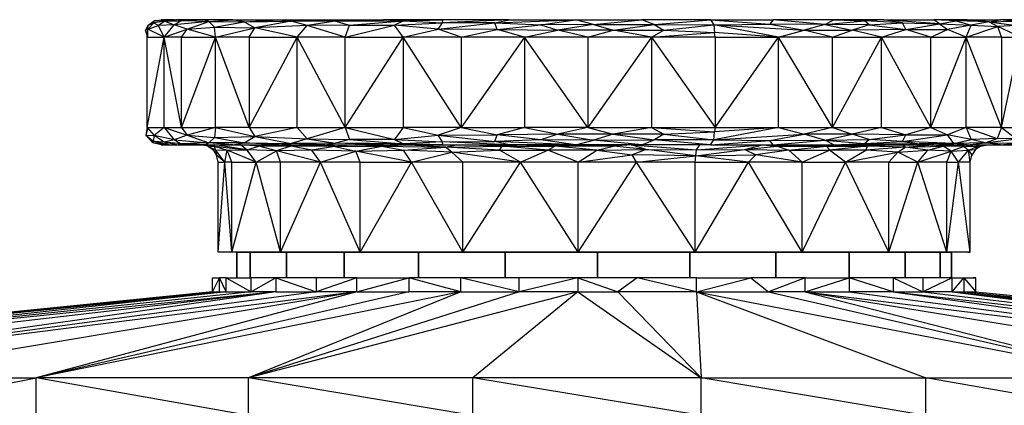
# Model space of a CAD drawing. Extents: x -805 to 3526, y -961 to 1039.
# Tile 13 of 256: x -784.072 to -783.789, y 35.58 to 35.691. Entities that reach past the tile are written whole.
import ezdxf

# ---------------------------------------------------------------- set-up
doc = ezdxf.new("R2010")
doc.units = 0
doc.layers.get('0').update_dxf_attribs({"color": 251})
doc.layers.add('Schnit 1 N', color=251, linetype='Continuous')

# ---------------------------------------------------------------- blocks, each defined once
blk = doc.blocks.new('Schnitt 1 N')
at = {"layer": 'Schnit 1 N'}
for p, q in [((-41440.35, -896.92), (-41444.68, -897.83)), ((-41444.57, -897.29), (-41442.57, -896.92)), ((-41440.35, -896.92), (-41444.57, -897.29)), ((-41440.35, -896.92), (-41442.57, -896.92)), ((-41438.69, -896.92), (-41442.57, -896.92)), ((-41442.57, -896.92), (-41438.12, -896.92)), ((-41441.45, -897.34), (-41440.35, -896.92)), ((-41441.45, -897.34), (-41438.12, -896.92)), ((-41440.35, -896.92), (-41438.12, -896.92)), ((-41440.35, -896.92), (-41438.12, -896.92)), ((-41439.51, -897.09), (-41438.69, -896.92)), ((-41430, -896.92), (-41438.12, -896.92)), ((-41436.76, -897.21), (-41438.12, -896.92)), ((-41430, -896.92), (-41436.76, -897.21)), ((-41421.88, -896.92), (-41430, -896.92)), ((-41428.79, -897.45), (-41430, -896.92)), ((-41428.79, -897.45), (-41421.88, -896.92)), ((-41421.88, -896.92), (-41408.66, -896.92)), ((-41418.62, -897.53), (-41421.88, -896.92)), ((-41418.62, -897.53), (-41408.66, -896.92)), ((-41408.66, -896.92), (-41395.43, -896.92)), ((-41408.66, -896.92), (-41405.09, -897.34)), ((-41395.43, -896.92), (-41405.09, -897.34)), ((-41395.43, -896.92), (-41378.41, -896.92)), ((-41392.26, -897.38), (-41395.43, -896.92)), ((-41392.26, -897.38), (-41378.41, -896.92)), ((-41361.38, -896.92), (-41378.41, -896.92)), ((-41372.64, -897.24), (-41378.41, -896.92)), ((-41372.64, -897.24), (-41361.38, -896.92)), ((-41342.22, -896.92), (-41361.45, -897.79)), ((-41361.45, -897.79), (-41361.38, -896.92)), ((-41342.22, -896.92), (-41361.38, -896.92)), ((-41346.31, -897.87), (-41342.22, -896.92)), ((-41346.31, -897.87), (-41323.05, -896.92)), ((-41342.22, -896.92), (-41323.05, -896.92)), ((-41333.11, -898.37), (-41323.05, -896.92)), ((-41323.05, -896.92), (-41303.99, -896.92)), ((-41317.92, -898.3), (-41323.05, -896.92)), ((-41317.92, -898.3), (-41303.99, -896.92)), ((-41284.2, -896.92), (-41303.99, -896.92)), ((-41300.4, -898.33), (-41303.99, -896.92)), ((-41300.4, -898.33), (-41284.2, -896.92)), ((-41284.2, -896.92), (-41266.08, -896.92)), ((-41284.2, -896.92), (-41283.25, -898.38)), ((-41284.2, -896.92), (-41267.02, -898.2)), ((-41266.08, -896.92), (-41267.02, -898.2)), ((-41248.62, -896.92), (-41266.08, -896.92)), ((-41251.18, -898.3), (-41266.08, -896.92)), ((-41251.18, -898.3), (-41248.62, -896.92)), ((-41234.22, -896.92), (-41248.62, -896.92)), ((-41248.62, -896.92), (-41239.73, -897.27)), ((-41234.22, -896.92), (-41239.73, -897.27)), ((-41234.22, -896.92), (-41219.81, -896.92)), ((-41228.81, -897.87), (-41234.22, -896.92)), ((-41218.18, -898.09), (-41234.22, -896.92)), ((-41210.19, -896.92), (-41219.81, -896.92)), ((-41218.18, -898.09), (-41219.81, -896.92)), ((-41213.34, -897.3), (-41219.81, -896.92)), ((-41213.34, -897.3), (-41210.19, -896.92)), ((-41210.19, -896.92), (-41200.58, -896.92)), ((-41203.85, -897.51), (-41210.19, -896.92)), ((-41203.85, -897.51), (-41200.58, -896.92)), ((-41196.69, -896.92), (-41200.58, -896.92)), ((-41196.96, -897.31), (-41200.58, -896.92)), ((-41446.33, -898.51), (-41447.11, -899.95)), ((-41447.11, -899.95), (-41446.37, -899.23)), ((-41446.4, -899.63), (-41447.11, -899.95)), ((-41446.62, -901.92), (-41446.4, -899.63)), ((-41446.4, -899.63), (-41444.68, -897.83)), ((-41446.4, -899.63), (-41446.33, -898.51)), ((-41446.4, -899.63), (-41443.31, -898.63)), ((-41446.35, -901.92), (-41446.4, -899.63)), ((-41441.66, -901.92), (-41446.4, -899.63)), ((-41446.33, -898.51), (-41444.57, -897.29)), ((-41446.33, -898.51), (-41444.68, -897.83)), ((-41444.57, -897.29), (-41445.23, -898.05)), ((-41444.68, -897.83), (-41444.57, -897.29)), ((-41441.45, -897.34), (-41444.68, -897.83)), ((-41444.68, -897.83), (-41443.31, -898.63)), ((-41441.45, -897.34), (-41443.31, -898.63)), ((-41438.77, -898.39), (-41443.31, -898.63)), ((-41441.66, -901.92), (-41443.31, -898.63)), ((-41441.66, -901.92), (-41438.77, -898.39)), ((-41441.66, -901.92), (-41435.05, -899.69)), ((-41441.45, -897.34), (-41436.76, -897.21)), ((-41441.45, -897.34), (-41438.77, -898.39)), ((-41436.76, -897.21), (-41438.77, -898.39)), ((-41428.79, -897.45), (-41438.77, -898.39)), ((-41435.05, -899.69), (-41438.77, -898.39)), ((-41428.79, -897.45), (-41436.76, -897.21)), ((-41436.71, -901.92), (-41435.05, -899.69)), ((-41435.05, -899.69), (-41428.79, -897.45)), ((-41435.05, -899.69), (-41427.13, -899.05)), ((-41426.93, -901.92), (-41435.05, -899.69)), ((-41427.13, -899.05), (-41428.79, -897.45)), ((-41428.79, -897.45), (-41418.62, -897.53)), ((-41427.13, -899.05), (-41418.62, -897.53)), ((-41426.93, -901.92), (-41427.13, -899.05)), ((-41427.13, -899.05), (-41415.53, -899.27)), ((-41426.93, -901.92), (-41415.53, -899.27)), ((-41418.62, -897.53), (-41405.09, -897.34)), ((-41418.62, -897.53), (-41415.53, -899.27)), ((-41417.15, -901.92), (-41415.53, -899.27)), ((-41405.09, -897.34), (-41415.53, -899.27)), ((-41400.43, -898.6), (-41415.53, -899.27)), ((-41403.34, -901.92), (-41415.53, -899.27)), ((-41392.26, -897.38), (-41405.09, -897.34)), ((-41400.43, -898.6), (-41405.09, -897.34)), ((-41403.34, -901.92), (-41400.43, -898.6)), ((-41392.26, -897.38), (-41400.43, -898.6)), ((-41388.27, -898.46), (-41400.43, -898.6)), ((-41389.54, -901.92), (-41400.43, -898.6)), ((-41392.26, -897.38), (-41372.64, -897.24)), ((-41392.26, -897.38), (-41388.27, -898.46)), ((-41389.54, -901.92), (-41388.27, -898.46)), ((-41389.54, -901.92), (-41375.25, -898.48)), ((-41388.27, -898.46), (-41372.64, -897.24)), ((-41388.27, -898.46), (-41375.25, -898.48)), ((-41372.64, -897.24), (-41375.25, -898.48)), ((-41375.25, -898.48), (-41361.45, -897.79)), ((-41372.82, -901.92), (-41375.25, -898.48)), ((-41362.64, -899.69), (-41375.25, -898.48)), ((-41372.82, -901.92), (-41362.64, -899.69)), ((-41372.64, -897.24), (-41361.45, -897.79)), ((-41362.64, -899.69), (-41361.45, -897.79)), ((-41362.64, -899.69), (-41346.31, -897.87)), ((-41356.1, -901.92), (-41362.64, -899.69)), ((-41345.64, -899.79), (-41362.64, -899.69)), ((-41346.31, -897.87), (-41361.45, -897.79)), ((-41356.1, -901.92), (-41345.64, -899.79)), ((-41345.64, -899.79), (-41346.31, -897.87)), ((-41346.31, -897.87), (-41333.11, -898.37)), ((-41345.64, -899.79), (-41333.11, -898.37)), ((-41337.83, -901.92), (-41345.64, -899.79)), ((-41345.64, -899.79), (-41328.2, -899.97)), ((-41317.92, -898.3), (-41333.11, -898.37)), ((-41333.11, -898.37), (-41328.2, -899.97)), ((-41317.92, -898.3), (-41328.2, -899.97)), ((-41317.92, -898.3), (-41312.27, -899.94)), ((-41317.92, -898.3), (-41300.4, -898.33)), ((-41312.27, -899.94), (-41300.4, -898.33)), ((-41300.4, -898.33), (-41297.66, -899.95)), ((-41300.4, -898.33), (-41283.25, -898.38)), ((-41297.66, -899.95), (-41283.25, -898.38)), ((-41283.25, -898.38), (-41267.02, -898.2)), ((-41264.61, -901.92), (-41283.25, -898.38)), ((-41283.25, -898.38), (-41283, -900.66)), ((-41283.25, -898.38), (-41257.19, -899.94)), ((-41251.18, -898.3), (-41267.02, -898.2)), ((-41267.02, -898.2), (-41257.19, -899.94)), ((-41251.18, -898.3), (-41257.19, -899.94)), ((-41251.18, -898.3), (-41239.73, -897.27)), ((-41238.42, -898.44), (-41251.18, -898.3)), ((-41251.18, -898.3), (-41243.34, -899.97)), ((-41238.42, -898.44), (-41243.34, -899.97)), ((-41227.86, -899.8), (-41243.34, -899.97)), ((-41238.42, -898.44), (-41239.73, -897.27)), ((-41228.81, -897.87), (-41239.73, -897.27)), ((-41238.42, -898.44), (-41228.81, -897.87)), ((-41238.42, -898.44), (-41227.86, -899.8)), ((-41234.83, -901.92), (-41227.86, -899.8)), ((-41227.86, -899.8), (-41228.81, -897.87)), ((-41228.81, -897.87), (-41218.18, -898.09)), ((-41227.86, -899.8), (-41218.18, -898.09)), ((-41227.86, -899.8), (-41215.87, -899.79)), ((-41220.67, -901.92), (-41227.86, -899.8)), ((-41220.67, -901.92), (-41215.87, -899.79)), ((-41218.18, -898.09), (-41213.34, -897.3)), ((-41218.18, -898.09), (-41209.01, -898.48)), ((-41218.18, -898.09), (-41215.87, -899.79)), ((-41209.01, -898.48), (-41215.87, -899.79)), ((-41210.45, -901.92), (-41215.87, -899.79)), ((-41203.85, -897.51), (-41213.34, -897.3)), ((-41213.34, -897.3), (-41209.01, -898.48)), ((-41210.45, -901.92), (-41209.01, -898.48)), ((-41210.45, -901.92), (-41201.37, -898.89)), ((-41203.85, -897.51), (-41209.01, -898.48)), ((-41209.01, -898.48), (-41201.37, -898.89)), ((-41203.85, -897.51), (-41196.96, -897.36)), ((-41203.85, -897.51), (-41195.91, -898.6)), ((-41203.85, -897.51), (-41201.37, -898.89)), ((-41195.91, -898.6), (-41201.37, -898.89)), ((-41200.23, -901.92), (-41201.37, -898.89)), ((-41194.76, -901.92), (-41201.37, -898.89)), ((-41446.35, -901.92), (-41447.11, -899.95)), ((-41446.62, -928.01), (-41446.62, -901.92)), ((-41446.62, -928.01), (-41441.66, -901.92)), ((-41446.62, -901.92), (-41441.66, -901.92)), ((-41441.66, -928.01), (-41441.66, -901.92)), ((-41436.71, -928.01), (-41441.66, -901.92)), ((-41436.71, -901.92), (-41441.66, -901.92)), ((-41436.71, -928.01), (-41436.71, -901.92)), ((-41436.71, -928.01), (-41426.93, -901.92)), ((-41436.71, -901.92), (-41426.93, -901.92)), ((-41417.15, -901.92), (-41426.93, -901.92)), ((-41417.15, -928.01), (-41426.93, -901.92)), ((-41426.93, -928.01), (-41426.93, -901.92)), ((-41417.15, -901.92), (-41417.15, -928.01)), ((-41417.15, -901.92), (-41403.34, -901.92)), ((-41417.15, -928.01), (-41403.34, -901.92)), ((-41403.34, -928.01), (-41403.34, -901.92)), ((-41389.54, -928.01), (-41403.34, -901.92)), ((-41389.54, -901.92), (-41403.34, -901.92)), ((-41389.54, -928.01), (-41389.54, -901.92)), ((-41389.54, -928.01), (-41372.82, -901.92)), ((-41389.54, -901.92), (-41372.82, -901.92)), ((-41356.1, -901.92), (-41372.82, -901.92)), ((-41356.1, -928.01), (-41372.82, -901.92)), ((-41372.82, -901.92), (-41372.82, -928.01)), ((-41337.83, -901.92), (-41356.1, -901.92)), ((-41337.83, -901.92), (-41356.1, -928.01)), ((-41356.1, -901.92), (-41356.1, -928.01)), ((-41337.83, -901.92), (-41328.2, -899.97)), ((-41319.56, -901.92), (-41337.83, -901.92)), ((-41319.56, -928.01), (-41337.83, -901.92)), ((-41337.83, -901.92), (-41337.83, -928.01)), ((-41312.27, -899.94), (-41328.2, -899.97)), ((-41319.56, -901.92), (-41328.2, -899.97)), ((-41319.56, -901.92), (-41312.27, -899.94)), ((-41301.21, -901.92), (-41319.56, -901.92)), ((-41301.21, -901.92), (-41319.56, -928.01)), ((-41319.56, -901.92), (-41319.56, -928.01)), ((-41301.21, -901.92), (-41312.27, -899.94)), ((-41312.27, -899.94), (-41297.66, -899.95)), ((-41301.21, -901.92), (-41297.66, -899.95)), ((-41301.21, -901.92), (-41283, -900.66)), ((-41282.86, -901.92), (-41301.21, -901.92)), ((-41301.21, -901.92), (-41301.21, -928.01)), ((-41301.21, -901.92), (-41282.86, -928.01)), ((-41297.66, -899.95), (-41283, -900.66)), ((-41282.86, -901.92), (-41283, -900.66)), ((-41264.61, -901.92), (-41283, -900.66)), ((-41282.86, -901.92), (-41282.86, -928.01)), ((-41282.86, -901.92), (-41264.61, -901.92)), ((-41282.86, -928.01), (-41264.61, -901.92)), ((-41264.61, -901.92), (-41257.19, -899.94)), ((-41264.61, -928.01), (-41264.61, -901.92)), ((-41248.98, -928.01), (-41264.61, -901.92)), ((-41248.98, -901.92), (-41264.61, -901.92)), ((-41248.98, -901.92), (-41257.19, -899.94)), ((-41257.19, -899.94), (-41243.34, -899.97)), ((-41248.98, -901.92), (-41243.34, -899.97)), ((-41248.98, -928.01), (-41248.98, -901.92)), ((-41248.98, -928.01), (-41234.83, -901.92)), ((-41248.98, -901.92), (-41234.83, -901.92)), ((-41234.83, -901.92), (-41243.34, -899.97)), ((-41234.83, -928.01), (-41234.83, -901.92)), ((-41220.67, -928.01), (-41234.83, -901.92)), ((-41220.67, -901.92), (-41234.83, -901.92)), ((-41220.67, -928.01), (-41220.67, -901.92)), ((-41220.67, -928.01), (-41210.45, -901.92)), ((-41220.67, -901.92), (-41210.45, -901.92)), ((-41200.23, -901.92), (-41210.45, -901.92)), ((-41200.23, -928.01), (-41210.45, -901.92)), ((-41210.45, -928.01), (-41210.45, -901.92)), ((-41200.23, -901.92), (-41200.23, -928.01)), ((-41200.23, -901.92), (-41194.76, -901.92)), ((-41200.23, -928.01), (-41194.76, -901.92)), ((-41446.35, -928.01), (-41447, -930.28)), ((-41446.62, -928.01), (-41447, -930.28)), ((-41446.35, -928.01), (-41446.89, -929.75)), ((-41446.62, -928.01), (-41441.66, -928.01)), ((-41446.62, -928.01), (-41444.54, -930.35)), ((-41441.66, -928.01), (-41444.54, -930.35)), ((-41441.66, -928.01), (-41436.71, -928.01)), ((-41441.66, -928.01), (-41435.05, -930.24)), ((-41441.66, -928.01), (-41438.77, -931.54)), ((-41436.71, -928.01), (-41426.93, -928.01)), ((-41436.71, -928.01), (-41435.05, -930.24)), ((-41426.93, -928.01), (-41435.05, -930.24)), ((-41426.93, -928.01), (-41427.13, -930.89)), ((-41417.15, -928.01), (-41426.93, -928.01)), ((-41426.93, -928.01), (-41415.53, -930.66)), ((-41417.15, -928.01), (-41403.34, -928.01)), ((-41417.15, -928.01), (-41415.53, -930.66)), ((-41403.34, -928.01), (-41415.53, -930.66)), ((-41403.34, -928.01), (-41389.54, -928.01)), ((-41403.34, -928.01), (-41400.43, -931.33)), ((-41389.54, -928.01), (-41400.43, -931.33)), ((-41389.54, -928.01), (-41372.82, -928.01)), ((-41389.54, -928.01), (-41375.25, -931.45)), ((-41389.54, -928.01), (-41388.27, -931.47)), ((-41372.82, -928.01), (-41375.25, -931.45)), ((-41356.1, -928.01), (-41372.82, -928.01)), ((-41372.82, -928.01), (-41362.64, -930.24)), ((-41356.1, -928.01), (-41362.64, -930.24)), ((-41356.1, -928.01), (-41337.83, -928.01)), ((-41356.1, -928.01), (-41345.64, -930.14)), ((-41337.83, -928.01), (-41345.64, -930.14)), ((-41319.56, -928.01), (-41337.83, -928.01)), ((-41337.83, -928.01), (-41328.2, -929.96)), ((-41319.56, -928.01), (-41328.2, -929.96)), ((-41319.56, -928.01), (-41301.21, -928.01)), ((-41319.56, -928.01), (-41312.27, -929.99)), ((-41301.21, -928.01), (-41312.27, -929.99)), ((-41301.21, -928.01), (-41282.86, -928.01)), ((-41301.21, -928.01), (-41297.66, -929.98)), ((-41301.21, -928.01), (-41283, -929.27)), ((-41264.61, -928.01), (-41283.25, -931.55)), ((-41282.86, -928.01), (-41283, -929.27)), ((-41264.61, -928.01), (-41283, -929.27)), ((-41282.86, -928.01), (-41264.61, -928.01)), ((-41264.61, -928.01), (-41248.98, -928.01)), ((-41264.61, -928.01), (-41257.19, -929.99)), ((-41248.98, -928.01), (-41257.19, -929.99)), ((-41248.98, -928.01), (-41234.83, -928.01)), ((-41248.98, -928.01), (-41243.34, -929.97)), ((-41234.83, -928.01), (-41243.34, -929.97)), ((-41234.83, -928.01), (-41220.67, -928.01)), ((-41234.83, -928.01), (-41227.86, -930.13)), ((-41220.67, -928.01), (-41227.86, -930.13)), ((-41220.67, -928.01), (-41210.45, -928.01)), ((-41220.67, -928.01), (-41215.87, -930.15)), ((-41210.45, -928.01), (-41215.87, -930.15)), ((-41200.23, -928.01), (-41210.45, -928.01)), ((-41210.45, -928.01), (-41201.49, -931.19)), ((-41210.45, -928.01), (-41209.01, -931.45)), ((-41200.23, -928.01), (-41201.49, -931.19)), ((-41200.23, -928.01), (-41194.76, -928.01)), ((-41200.23, -928.01), (-41195.91, -931.33)), ((-41446.89, -929.75), (-41447, -930.28)), ((-41447, -930.28), (-41444.92, -932.48)), ((-41445.49, -931.57), (-41447, -930.28)), ((-41447, -930.28), (-41444.68, -932.1)), ((-41447, -930.28), (-41444.54, -930.35)), ((-41444.68, -932.1), (-41444.54, -930.35)), ((-41438.77, -931.54), (-41444.54, -930.35)), ((-41441.67, -932.28), (-41444.54, -930.35)), ((-41435.05, -930.24), (-41438.77, -931.54)), ((-41435.05, -930.24), (-41427.13, -930.89)), ((-41435.05, -930.24), (-41428.79, -932.48)), ((-41427.13, -930.89), (-41428.79, -932.48)), ((-41427.13, -930.89), (-41415.53, -930.66)), ((-41427.13, -930.89), (-41418.62, -932.4)), ((-41418.62, -932.4), (-41415.53, -930.66)), ((-41415.53, -930.66), (-41400.43, -931.33)), ((-41415.53, -930.66), (-41405.09, -932.59)), ((-41375.25, -931.45), (-41362.64, -930.24)), ((-41362.64, -930.24), (-41345.64, -930.14)), ((-41361.45, -932.14), (-41362.64, -930.24)), ((-41362.64, -930.24), (-41346.31, -932.07)), ((-41346.31, -932.07), (-41345.64, -930.14)), ((-41328.2, -929.96), (-41345.64, -930.14)), ((-41333.11, -931.56), (-41345.64, -930.14)), ((-41328.2, -929.96), (-41333.11, -931.56)), ((-41312.27, -929.99), (-41328.2, -929.96)), ((-41328.2, -929.96), (-41317.92, -931.63)), ((-41312.27, -929.99), (-41317.92, -931.63)), ((-41297.66, -929.98), (-41312.27, -929.99)), ((-41312.27, -929.99), (-41300.4, -931.6)), ((-41297.66, -929.98), (-41300.4, -931.6)), ((-41297.66, -929.98), (-41283, -929.27)), ((-41297.66, -929.98), (-41283.25, -931.55)), ((-41283.25, -931.55), (-41283, -929.27)), ((-41283.25, -931.55), (-41257.19, -929.99)), ((-41267.02, -931.73), (-41257.19, -929.99)), ((-41243.34, -929.97), (-41257.19, -929.99)), ((-41251.18, -931.63), (-41257.19, -929.99)), ((-41251.18, -931.63), (-41243.34, -929.97)), ((-41238.42, -931.49), (-41243.34, -929.97)), ((-41227.86, -930.13), (-41243.34, -929.97)), ((-41238.42, -931.49), (-41227.86, -930.13)), ((-41228.81, -932.07), (-41227.86, -930.13)), ((-41228.81, -932.07), (-41215.87, -930.15)), ((-41227.86, -930.13), (-41215.87, -930.15)), ((-41213.99, -932.6), (-41215.87, -930.15)), ((-41209.01, -931.45), (-41215.87, -930.15)), ((-41445.49, -931.57), (-41444.92, -932.48)), ((-41444.92, -932.48), (-41444.68, -932.1)), ((-41442.57, -933.01), (-41444.92, -932.48)), ((-41440.35, -933.01), (-41444.92, -932.48)), ((-41440.35, -933.01), (-41444.68, -932.1)), ((-41441.67, -932.28), (-41444.68, -932.1)), ((-41440.35, -933.01), (-41442.57, -933.01)), ((-41442.57, -933.01), (-41440.35, -933.01)), ((-41440.65, -933.01), (-41442.57, -933.01)), ((-41440.86, -933.01), (-41442.57, -933.01)), ((-41440.35, -933.01), (-41442.57, -933.01)), ((-41438.77, -931.54), (-41441.67, -932.28)), ((-41440.35, -933.01), (-41441.67, -932.28)), ((-41438.12, -933.01), (-41441.67, -932.28)), ((-41436.76, -932.72), (-41441.67, -932.28)), ((-41440.35, -933.01), (-41438.12, -933.01)), ((-41438.77, -931.54), (-41428.79, -932.48)), ((-41438.77, -931.54), (-41436.76, -932.72)), ((-41438.12, -933.01), (-41436.76, -932.72)), ((-41438.12, -933.01), (-41430, -933.01)), ((-41428.79, -932.48), (-41436.76, -932.72)), ((-41430, -933.01), (-41436.76, -932.72)), ((-41429.12, -933.4), (-41431.08, -933.01)), ((-41428.41, -933.37), (-41431.08, -933.01)), ((-41430, -933.01), (-41428.79, -932.48)), ((-41430, -933.01), (-41421.88, -933.01)), ((-41429.12, -933.4), (-41429.06, -933.01)), ((-41429.12, -933.4), (-41428.41, -933.37)), ((-41429.12, -933.4), (-41427.16, -933.39)), ((-41429.12, -933.4), (-41427.66, -934.39)), ((-41429.12, -933.4), (-41426.91, -934.48)), ((-41427.16, -933.39), (-41429.06, -933.01)), ((-41418.62, -932.4), (-41428.79, -932.48)), ((-41421.88, -933.01), (-41428.79, -932.48)), ((-41428.41, -933.37), (-41427.56, -933.01)), ((-41427.16, -933.4), (-41428.41, -933.37)), ((-41427.16, -933.39), (-41427.04, -933.01)), ((-41426.91, -934.48), (-41427.16, -933.39)), ((-41427.16, -933.39), (-41423.56, -934.56)), ((-41427.16, -933.39), (-41417.81, -934.48)), ((-41417.81, -934.48), (-41427.04, -933.01)), ((-41421.88, -933.01), (-41418.62, -932.4)), ((-41421.88, -933.01), (-41408.66, -933.01)), ((-41417.81, -934.48), (-41419.66, -933.01)), ((-41414.39, -933.44), (-41419.66, -933.01)), ((-41408.66, -933.01), (-41418.62, -932.4)), ((-41418.62, -932.4), (-41405.09, -932.59)), ((-41417.81, -934.48), (-41414.39, -933.44)), ((-41414.39, -933.44), (-41412.29, -933.01)), ((-41405.13, -933.37), (-41414.39, -933.44)), ((-41409.33, -934.79), (-41414.39, -933.44)), ((-41405.13, -933.37), (-41412.29, -933.01)), ((-41405.13, -933.37), (-41409.33, -934.79)), ((-41408.66, -933.01), (-41405.09, -932.59)), ((-41408.66, -933.01), (-41395.43, -933.01)), ((-41405.13, -933.37), (-41400.28, -933.01)), ((-41392.43, -933.47), (-41405.13, -933.37)), ((-41399.13, -934.52), (-41405.13, -933.37)), ((-41400.43, -931.33), (-41405.09, -932.59)), ((-41392.26, -932.56), (-41405.09, -932.59)), ((-41395.43, -933.01), (-41405.09, -932.59)), ((-41400.43, -931.33), (-41388.27, -931.47)), ((-41400.43, -931.33), (-41392.26, -932.56)), ((-41392.43, -933.47), (-41400.28, -933.01)), ((-41392.43, -933.47), (-41399.13, -934.52)), ((-41395.43, -933.01), (-41392.26, -932.56)), ((-41395.43, -933.01), (-41378.41, -933.01)), ((-41392.43, -933.47), (-41388.28, -933.01)), ((-41392.43, -933.47), (-41378.9, -933.37)), ((-41392.43, -933.47), (-41386.44, -934.88)), ((-41388.27, -931.47), (-41392.26, -932.56)), ((-41378.41, -933.01), (-41392.26, -932.56)), ((-41372.64, -932.69), (-41392.26, -932.56)), ((-41378.9, -933.37), (-41388.28, -933.01)), ((-41375.25, -931.45), (-41388.27, -931.47)), ((-41388.27, -931.47), (-41372.64, -932.69)), ((-41386.44, -934.88), (-41378.9, -933.37)), ((-41378.9, -933.37), (-41372.82, -933.01)), ((-41378.9, -933.37), (-41372.68, -934.56)), ((-41378.9, -933.37), (-41360.58, -933.65)), ((-41378.41, -933.01), (-41372.64, -932.69)), ((-41378.41, -933.01), (-41361.38, -933.01)), ((-41375.25, -931.45), (-41361.45, -932.14)), ((-41375.25, -931.45), (-41372.64, -932.69)), ((-41360.58, -933.65), (-41372.82, -933.01)), ((-41372.68, -934.56), (-41360.58, -933.65)), ((-41361.45, -932.14), (-41372.64, -932.69)), ((-41361.38, -933.01), (-41372.64, -932.69)), ((-41361.45, -932.14), (-41346.31, -932.07)), ((-41361.38, -933.01), (-41361.45, -932.14)), ((-41342.22, -933.01), (-41361.45, -932.14)), ((-41361.38, -933.01), (-41342.22, -933.01)), ((-41360.58, -933.65), (-41357.36, -933.01)), ((-41360.58, -933.65), (-41344.24, -933.38)), ((-41358.7, -935.12), (-41360.58, -933.65)), ((-41345, -934.57), (-41360.58, -933.65)), ((-41344.24, -933.38), (-41357.36, -933.01)), ((-41333.11, -931.56), (-41346.31, -932.07)), ((-41323.05, -933.01), (-41346.31, -932.07)), ((-41342.22, -933.01), (-41346.31, -932.07)), ((-41345, -934.57), (-41344.24, -933.38)), ((-41344.24, -933.38), (-41339.96, -933.01)), ((-41331.1, -934.52), (-41344.24, -933.38)), ((-41344.24, -933.38), (-41329.01, -933.43)), ((-41323.05, -933.01), (-41342.22, -933.01)), ((-41329.01, -933.43), (-41339.96, -933.01)), ((-41323.05, -933.01), (-41333.11, -931.56)), ((-41317.92, -931.63), (-41333.11, -931.56)), ((-41331.1, -934.52), (-41329.01, -933.43)), ((-41323.05, -933.04), (-41329.01, -933.43)), ((-41312.1, -933.39), (-41329.01, -933.43)), ((-41316.92, -934.52), (-41329.01, -933.43)), ((-41323.05, -933.01), (-41317.92, -931.63)), ((-41303.99, -933.01), (-41323.05, -933.01)), ((-41312.1, -933.39), (-41322.56, -933.01)), ((-41317.92, -931.63), (-41300.4, -931.6)), ((-41303.99, -933.01), (-41317.92, -931.63)), ((-41316.92, -934.52), (-41312.1, -933.39)), ((-41307.07, -933.01), (-41312.1, -933.39)), ((-41302.67, -934.33), (-41312.1, -933.39)), ((-41302.67, -934.33), (-41307.07, -933.01)), ((-41307.07, -933.01), (-41288.23, -934.48)), ((-41303.99, -933.01), (-41300.4, -931.6)), ((-41284.2, -933.01), (-41303.99, -933.01)), ((-41283.25, -931.55), (-41300.4, -931.6)), ((-41284.2, -933.01), (-41300.4, -931.6)), ((-41288.23, -934.48), (-41287.28, -933.01)), ((-41288.23, -934.48), (-41269.16, -933.01)), ((-41284.2, -933.01), (-41283.25, -931.55)), ((-41284.2, -933.01), (-41267.02, -931.73)), ((-41284.2, -933.01), (-41266.08, -933.01)), ((-41283.25, -931.55), (-41267.02, -931.73)), ((-41274.24, -934.33), (-41269.16, -933.01)), ((-41274.24, -934.33), (-41264.94, -933.39)), ((-41269.16, -933.01), (-41264.94, -933.39)), ((-41267.02, -931.73), (-41251.18, -931.63)), ((-41266.08, -933.01), (-41267.02, -931.73)), ((-41266.08, -933.01), (-41251.18, -931.63)), ((-41266.08, -933.01), (-41248.62, -933.01)), ((-41264.94, -933.39), (-41254.98, -933.01)), ((-41264.94, -933.39), (-41261.61, -934.52)), ((-41264.94, -933.39), (-41250.73, -933.43)), ((-41261.61, -934.52), (-41250.73, -933.43)), ((-41250.73, -933.43), (-41254.98, -933.01)), ((-41251.18, -931.63), (-41238.42, -931.49)), ((-41248.62, -933.01), (-41251.18, -931.63)), ((-41251.18, -931.63), (-41239.73, -932.66)), ((-41250.73, -933.43), (-41241.9, -933.01)), ((-41250.73, -933.43), (-41238.98, -933.38)), ((-41250.73, -933.43), (-41249.88, -934.52)), ((-41238.98, -933.38), (-41249.88, -934.52)), ((-41248.62, -933.01), (-41239.73, -932.66)), ((-41248.62, -933.01), (-41234.22, -933.01)), ((-41238.98, -933.38), (-41241.9, -933.01)), ((-41239.73, -932.66), (-41238.42, -931.49)), ((-41239.73, -932.66), (-41228.81, -932.07)), ((-41234.22, -933.01), (-41239.73, -932.66)), ((-41239.73, -932.66), (-41223.94, -932.77)), ((-41238.98, -933.38), (-41239.36, -934.57)), ((-41228.07, -933.65), (-41239.36, -934.57)), ((-41228.82, -933.01), (-41238.98, -933.38)), ((-41228.07, -933.65), (-41238.98, -933.38)), ((-41228.81, -932.07), (-41238.42, -931.49)), ((-41234.22, -933.01), (-41223.94, -932.77)), ((-41234.22, -933.01), (-41219.81, -933.01)), ((-41230.2, -935.12), (-41228.07, -933.65)), ((-41228.07, -933.65), (-41228.82, -933.01)), ((-41213.99, -932.6), (-41228.81, -932.07)), ((-41228.81, -932.07), (-41223.94, -932.77)), ((-41228.07, -933.65), (-41220.08, -933.01)), ((-41228.07, -933.65), (-41217.06, -933.37)), ((-41221.49, -934.56), (-41228.07, -933.65)), ((-41213.99, -932.6), (-41223.94, -932.77)), ((-41219.81, -933.01), (-41223.94, -932.77)), ((-41221.49, -934.56), (-41217.06, -933.37)), ((-41219.81, -933.01), (-41213.99, -932.6)), ((-41219.81, -933.01), (-41210.19, -933.01)), ((-41219.81, -933.04), (-41217.06, -933.37)), ((-41217.06, -933.37), (-41211.35, -933.01)), ((-41211.03, -933.47), (-41217.06, -933.37)), ((-41214.74, -934.88), (-41217.06, -933.37)), ((-41211.03, -933.47), (-41214.74, -934.88)), ((-41213.99, -932.6), (-41209.01, -931.45)), ((-41204.96, -932.47), (-41213.99, -932.6)), ((-41210.19, -933.01), (-41213.99, -932.6)), ((-41211.03, -933.47), (-41211.35, -933.01)), ((-41211.03, -933.47), (-41207.82, -933.01)), ((-41211.03, -933.47), (-41206.97, -933.37)), ((-41211.03, -933.47), (-41209.83, -934.52)), ((-41210.19, -933.01), (-41204.96, -932.47)), ((-41210.19, -933.01), (-41200.58, -933.01)), ((-41209.83, -934.52), (-41206.97, -933.37)), ((-41201.49, -931.19), (-41209.01, -931.45)), ((-41204.96, -932.47), (-41209.01, -931.45)), ((-41206.97, -933.37), (-41207.82, -933.01)), ((-41207.72, -934.39), (-41206.97, -933.37)), ((-41206.26, -933.4), (-41207.72, -934.39)), ((-41207.34, -933.22), (-41206.32, -933.01)), ((-41206.26, -933.4), (-41207.24, -933.88)), ((-41206.97, -933.37), (-41204.3, -933.01)), ((-41206.26, -933.4), (-41206.97, -933.37)), ((-41206.97, -933.4), (-41206.26, -933.4)), ((-41206.26, -933.4), (-41206.32, -933.01)), ((-41206.26, -933.4), (-41204.3, -933.01)), ((-41204.96, -932.47), (-41201.49, -931.19)), ((-41204.96, -932.47), (-41195.91, -931.33)), ((-41200.58, -933.01), (-41204.96, -932.47)), ((-41204.96, -932.47), (-41196.96, -932.58)), ((-41195.91, -931.33), (-41201.49, -931.19)), ((-41200.58, -933.01), (-41196.96, -932.59)), ((-41200.58, -933.01), (-41196.69, -933.01)), ((-41427.66, -934.39), (-41426.55, -936.04)), ((-41426.91, -934.44), (-41427.66, -934.39)), ((-41427.66, -934.39), (-41426.91, -934.48)), ((-41424.15, -938.01), (-41426.91, -934.48)), ((-41426.91, -934.48), (-41426.55, -936.04)), ((-41426.91, -934.48), (-41423.56, -934.56)), ((-41426.09, -938.01), (-41426.55, -936.04)), ((-41424.15, -938.01), (-41426.55, -936.04)), ((-41424.15, -938.01), (-41423.56, -934.56)), ((-41423.56, -934.56), (-41417.81, -934.48)), ((-41422.22, -938.01), (-41423.56, -934.56)), ((-41415.17, -938.01), (-41423.56, -934.56)), ((-41415.17, -938.01), (-41417.81, -934.48)), ((-41409.33, -934.79), (-41417.81, -934.48)), ((-41415.17, -938.01), (-41409.33, -934.79)), ((-41399.13, -934.52), (-41409.33, -934.79)), ((-41396.65, -938.01), (-41409.33, -934.79)), ((-41408.12, -938.01), (-41409.33, -934.79)), ((-41396.65, -938.01), (-41399.13, -934.52)), ((-41386.44, -934.88), (-41399.13, -934.52)), ((-41396.65, -938.01), (-41386.44, -934.88)), ((-41386.44, -934.88), (-41372.68, -934.56)), ((-41385.17, -938.01), (-41386.44, -934.88)), ((-41370.39, -938.01), (-41386.44, -934.88)), ((-41370.39, -938.01), (-41372.68, -934.56)), ((-41358.7, -935.12), (-41372.68, -934.56)), ((-41370.39, -938.01), (-41358.7, -935.12)), ((-41358.7, -935.12), (-41345, -934.57)), ((-41338.98, -938.01), (-41358.7, -935.12)), ((-41355.61, -938.01), (-41358.7, -935.12)), ((-41345, -934.57), (-41331.1, -934.52)), ((-41338.98, -938.01), (-41345, -934.57)), ((-41338.98, -938.01), (-41331.1, -934.52)), ((-41322.35, -938.01), (-41331.1, -934.52)), ((-41316.92, -934.52), (-41331.1, -934.52)), ((-41322.35, -938.01), (-41316.92, -934.52)), ((-41322.35, -938.01), (-41306.73, -935.94)), ((-41316.92, -934.52), (-41302.67, -934.33)), ((-41316.92, -934.52), (-41306.73, -935.94)), ((-41302.67, -934.33), (-41306.73, -935.94)), ((-41305.48, -938.01), (-41306.73, -935.94)), ((-41288.42, -936.24), (-41306.73, -935.94)), ((-41305.48, -938.01), (-41288.42, -936.24)), ((-41288.42, -936.24), (-41302.67, -934.33)), ((-41302.67, -934.33), (-41288.23, -934.48)), ((-41288.62, -938.01), (-41288.42, -936.24)), ((-41288.42, -936.24), (-41274.24, -934.33)), ((-41288.42, -936.24), (-41288.23, -934.48)), ((-41288.42, -936.24), (-41271.12, -935.94)), ((-41273.18, -938.01), (-41288.42, -936.24)), ((-41288.23, -934.48), (-41274.24, -934.33)), ((-41274.24, -934.33), (-41261.61, -934.52)), ((-41274.24, -934.33), (-41271.12, -935.94)), ((-41273.18, -938.01), (-41271.12, -935.94)), ((-41261.61, -934.52), (-41271.12, -935.94)), ((-41257.74, -938.01), (-41271.12, -935.94)), ((-41257.74, -938.01), (-41261.61, -934.52)), ((-41261.61, -934.52), (-41249.88, -934.52)), ((-41257.74, -938.01), (-41249.88, -934.52)), ((-41245.24, -938.01), (-41249.88, -934.52)), ((-41239.36, -934.57), (-41249.88, -934.52)), ((-41245.24, -938.01), (-41239.36, -934.57)), ((-41245.24, -938.01), (-41230.2, -935.12)), ((-41230.2, -935.12), (-41239.36, -934.57)), ((-41232.73, -938.01), (-41230.2, -935.12)), ((-41230.2, -935.12), (-41221.49, -934.56)), ((-41224.38, -938.01), (-41230.2, -935.12)), ((-41224.38, -938.01), (-41221.49, -934.56)), ((-41224.38, -938.01), (-41214.74, -934.88)), ((-41214.74, -934.88), (-41221.49, -934.56)), ((-41216.04, -938.01), (-41214.74, -934.88)), ((-41214.74, -934.88), (-41209.83, -934.52)), ((-41212.66, -938.01), (-41214.74, -934.88)), ((-41212.66, -938.01), (-41209.83, -934.52)), ((-41209.83, -934.52), (-41207.72, -934.39)), ((-41209.29, -938.01), (-41209.83, -934.52)), ((-41209.83, -934.52), (-41208.84, -936.04)), ((-41209.29, -938.01), (-41208.84, -936.04)), ((-41207.72, -934.39), (-41208.84, -936.04)), ((-41426.09, -963.94), (-41426.09, -938.01)), ((-41426.09, -963.94), (-41424.15, -938.01)), ((-41426.09, -938.01), (-41424.15, -938.01)), ((-41422.22, -963.94), (-41424.15, -938.01)), ((-41422.22, -938.01), (-41424.15, -938.01)), ((-41422.22, -963.94), (-41422.22, -938.01)), ((-41422.22, -963.94), (-41415.17, -938.01)), ((-41422.22, -938.01), (-41415.17, -938.01)), ((-41408.12, -963.94), (-41415.17, -938.01)), ((-41408.12, -938.01), (-41415.17, -938.01)), ((-41408.12, -963.94), (-41396.65, -938.01)), ((-41408.12, -963.94), (-41408.12, -938.01)), ((-41396.65, -938.01), (-41408.12, -938.01)), ((-41385.17, -963.94), (-41396.65, -938.01)), ((-41385.17, -938.01), (-41396.65, -938.01)), ((-41385.17, -963.94), (-41385.17, -938.01)), ((-41385.17, -963.94), (-41370.39, -938.01)), ((-41385.17, -938.01), (-41370.39, -938.01)), ((-41355.61, -963.94), (-41370.39, -938.01)), ((-41355.61, -938.01), (-41370.39, -938.01)), ((-41355.61, -963.94), (-41338.98, -938.01)), ((-41355.61, -963.94), (-41355.61, -938.01)), ((-41338.98, -938.01), (-41355.61, -938.01)), ((-41322.35, -963.94), (-41338.98, -938.01)), ((-41322.35, -938.01), (-41338.98, -938.01)), ((-41322.35, -963.94), (-41305.48, -938.01)), ((-41322.35, -963.94), (-41322.35, -938.01)), ((-41305.48, -938.01), (-41322.35, -938.01)), ((-41288.62, -963.94), (-41305.48, -938.01)), ((-41288.62, -938.01), (-41305.48, -938.01)), ((-41288.62, -963.94), (-41288.62, -938.01)), ((-41288.62, -963.94), (-41273.18, -938.01)), ((-41288.62, -938.01), (-41273.18, -938.01)), ((-41257.74, -963.94), (-41273.18, -938.01)), ((-41257.74, -938.01), (-41273.18, -938.01)), ((-41257.74, -963.94), (-41257.74, -938.01)), ((-41257.74, -963.94), (-41245.24, -938.01)), ((-41257.74, -938.01), (-41245.24, -938.01)), ((-41232.73, -963.94), (-41245.24, -938.01)), ((-41232.73, -938.01), (-41245.24, -938.01)), ((-41232.73, -963.94), (-41232.73, -938.01)), ((-41232.73, -963.94), (-41224.38, -938.01)), ((-41232.73, -938.01), (-41224.38, -938.01)), ((-41216.04, -963.94), (-41224.38, -938.01)), ((-41216.04, -938.01), (-41224.38, -938.01)), ((-41216.04, -963.94), (-41216.04, -938.01)), ((-41216.04, -963.94), (-41212.66, -938.01)), ((-41216.04, -938.01), (-41212.66, -938.01)), ((-41209.29, -963.94), (-41212.66, -938.01)), ((-41209.29, -938.01), (-41212.66, -938.01)), ((-41209.29, -963.94), (-41209.29, -938.01)), ((-41422.22, -963.94), (-41426.09, -963.94)), ((-41408.12, -963.94), (-41422.22, -963.94)), ((-41420.69, -964.02), (-41416.92, -964.02)), ((-41420.69, -971.37), (-41420.69, -964.02)), ((-41420.69, -964.02), (-41420.69, -971.37)), ((-41416.92, -964.02), (-41420.69, -964.02)), ((-41416.92, -964.02), (-41406.4, -964.02)), ((-41416.92, -971.37), (-41416.92, -964.02)), ((-41406.4, -964.02), (-41416.92, -964.02)), ((-41416.92, -964.02), (-41416.92, -971.37)), ((-41385.17, -963.94), (-41408.12, -963.94)), ((-41406.4, -964.02), (-41389.83, -964.02)), ((-41406.4, -964.02), (-41406.4, -971.37)), ((-41389.83, -964.02), (-41406.4, -964.02)), ((-41406.4, -971.37), (-41406.4, -964.02)), ((-41389.83, -964.02), (-41368.35, -964.02)), ((-41389.83, -971.37), (-41389.83, -964.02)), ((-41368.35, -964.02), (-41389.83, -964.02)), ((-41389.83, -964.02), (-41389.83, -971.37)), ((-41355.61, -963.94), (-41385.17, -963.94)), ((-41368.35, -964.02), (-41343.41, -964.02)), ((-41368.35, -971.37), (-41368.35, -964.02)), ((-41343.41, -964.02), (-41368.35, -964.02)), ((-41368.35, -964.02), (-41368.35, -971.37)), ((-41322.35, -963.94), (-41355.61, -963.94)), ((-41343.41, -964.02), (-41316.72, -964.02)), ((-41343.41, -964.02), (-41343.41, -971.37)), ((-41316.72, -964.02), (-41343.41, -964.02)), ((-41343.41, -971.37), (-41343.41, -964.02)), ((-41322.35, -963.94), (-41288.62, -963.94)), ((-41316.72, -964.02), (-41290.09, -964.02)), ((-41316.72, -971.37), (-41316.72, -964.02)), ((-41316.72, -964.02), (-41316.72, -971.37)), ((-41290.09, -964.02), (-41316.72, -964.02)), ((-41290.09, -964.02), (-41265.35, -964.02)), ((-41290.09, -971.37), (-41290.09, -964.02)), ((-41290.09, -964.02), (-41290.09, -971.37)), ((-41265.35, -964.02), (-41290.09, -964.02)), ((-41288.62, -963.94), (-41257.74, -963.94)), ((-41265.35, -964.02), (-41244.17, -964.02)), ((-41265.35, -971.37), (-41265.35, -964.02)), ((-41265.35, -964.02), (-41265.35, -971.37)), ((-41244.17, -964.02), (-41265.35, -964.02)), ((-41232.73, -963.94), (-41257.74, -963.94)), ((-41244.17, -964.02), (-41228.01, -964.02)), ((-41244.17, -964.02), (-41244.17, -971.37)), ((-41228.01, -964.02), (-41244.17, -964.02)), ((-41244.17, -971.37), (-41244.17, -964.02)), ((-41216.04, -963.94), (-41232.73, -963.94)), ((-41228.01, -964.02), (-41217.95, -964.02)), ((-41228.01, -971.37), (-41228.01, -964.02)), ((-41217.95, -964.02), (-41228.01, -964.02)), ((-41228.01, -964.02), (-41228.01, -971.37)), ((-41217.95, -964.02), (-41214.7, -964.02)), ((-41217.95, -964.02), (-41217.95, -971.37)), ((-41214.7, -964.02), (-41217.95, -964.02)), ((-41217.95, -971.37), (-41217.95, -964.02)), ((-41209.29, -963.94), (-41216.04, -963.94)), ((-41214.7, -971.37), (-41214.7, -964.02)), ((-41214.7, -964.02), (-41214.7, -971.37)), ((-41209.96, -963.94), (-41209.29, -963.94)), ((-41427.71, -975.39), (-41427.71, -971.37)), ((-41427.71, -971.37), (-41425.75, -971.37)), ((-41427.71, -975.39), (-41425.75, -971.37)), ((-41423.78, -971.37), (-41425.75, -971.37)), ((-41425.75, -975.39), (-41425.75, -971.37)), ((-41423.78, -975.39), (-41425.75, -971.37)), ((-41423.78, -971.37), (-41416.63, -971.37)), ((-41423.78, -975.39), (-41423.78, -971.37)), ((-41423.78, -971.37), (-41416.63, -975.39)), ((-41409.47, -971.37), (-41416.63, -971.37)), ((-41409.47, -971.37), (-41416.63, -975.39)), ((-41416.63, -975.39), (-41416.63, -971.37)), ((-41397.83, -971.37), (-41409.47, -971.37)), ((-41409.47, -971.37), (-41409.47, -975.39)), ((-41409.47, -971.37), (-41397.83, -975.39)), ((-41386.18, -971.37), (-41397.83, -971.37)), ((-41386.18, -971.37), (-41397.83, -975.39)), ((-41397.83, -971.37), (-41397.83, -975.39)), ((-41386.18, -971.37), (-41371.18, -971.37)), ((-41386.18, -975.39), (-41386.18, -971.37)), ((-41386.18, -975.39), (-41371.18, -971.37)), ((-41356.18, -971.37), (-41371.18, -971.37)), ((-41356.18, -975.39), (-41371.18, -971.37)), ((-41371.18, -971.37), (-41371.18, -975.39)), ((-41339.3, -971.37), (-41356.18, -971.37)), ((-41356.18, -975.39), (-41356.18, -971.37)), ((-41339.3, -975.39), (-41356.18, -971.37)), ((-41322.41, -971.37), (-41339.3, -971.37)), ((-41322.41, -971.37), (-41339.3, -975.39)), ((-41339.3, -975.39), (-41339.3, -971.37)), ((-41305.3, -971.37), (-41322.41, -971.37)), ((-41322.41, -971.37), (-41322.41, -975.39)), ((-41322.41, -971.37), (-41310.85, -975.39)), ((-41305.3, -971.37), (-41310.85, -975.39)), ((-41288.19, -971.37), (-41305.3, -971.37)), ((-41288.19, -975.39), (-41305.3, -971.37)), ((-41288.19, -971.37), (-41272.51, -971.37)), ((-41288.19, -975.39), (-41288.19, -971.37)), ((-41288.19, -975.39), (-41272.51, -971.37)), ((-41256.85, -971.37), (-41272.51, -971.37)), ((-41272.51, -971.37), (-41267.44, -975.39)), ((-41256.85, -971.37), (-41267.44, -975.39)), ((-41256.85, -971.37), (-41244.15, -971.37)), ((-41256.85, -975.39), (-41256.85, -971.37)), ((-41256.85, -975.39), (-41244.15, -971.37)), ((-41231.46, -971.37), (-41244.15, -971.37)), ((-41231.46, -975.39), (-41244.15, -971.37)), ((-41244.15, -971.37), (-41244.15, -975.39)), ((-41222.99, -971.37), (-41231.46, -971.37)), ((-41231.46, -971.37), (-41231.46, -975.39)), ((-41231.46, -971.37), (-41222.99, -975.39)), ((-41214.52, -971.37), (-41222.99, -971.37)), ((-41214.52, -971.37), (-41222.99, -975.39)), ((-41222.99, -971.37), (-41222.99, -975.39)), ((-41214.52, -971.37), (-41211.09, -971.37)), ((-41214.52, -975.39), (-41214.52, -971.37)), ((-41214.52, -975.39), (-41211.09, -971.37)), ((-41211.09, -971.37), (-41207.67, -971.37)), ((-41211.09, -971.37), (-41211.09, -975.39)), ((-41211.09, -971.37), (-41207.67, -975.39)), ((-41207.67, -971.37), (-41208.34, -971.37)), ((-41207.67, -975.39), (-41207.67, -971.37)), ((-41427.71, -975.39), (-41674.4, -1000.21)), ((-41427.71, -975.39), (-41668.72, -1000.21)), ((-41425.75, -975.39), (-41668.72, -1000.21)), ((-41423.78, -975.39), (-41668.72, -1000.21)), ((-41423.78, -975.39), (-41651.08, -1000.21)), ((-41409.47, -975.39), (-41651.08, -1000.21)), ((-41416.63, -975.39), (-41651.08, -1000.21)), ((-41409.47, -975.39), (-41622.09, -1000.21)), ((-41386.18, -975.39), (-41582.73, -1000.21)), ((-41409.47, -975.39), (-41582.73, -1000.21)), ((-41397.83, -975.39), (-41582.73, -1000.21)), ((-41386.18, -975.39), (-41534.35, -1000.21)), ((-41386.18, -975.39), (-41478.59, -1000.21)), ((-41356.18, -975.39), (-41478.59, -1000.21)), ((-41371.18, -975.39), (-41478.59, -1000.21)), ((-41427.71, -975.39), (-41425.75, -975.39)), ((-41425.75, -975.39), (-41423.78, -975.39)), ((-41423.78, -975.39), (-41416.63, -975.39)), ((-41322.41, -975.39), (-41417.35, -1000.21)), ((-41356.18, -975.39), (-41417.35, -1000.21)), ((-41339.3, -975.39), (-41417.35, -1000.21)), ((-41409.47, -975.39), (-41416.63, -975.39)), ((-41409.47, -975.39), (-41397.83, -975.39)), ((-41386.18, -975.39), (-41397.83, -975.39)), ((-41386.18, -975.39), (-41371.18, -975.39)), ((-41356.18, -975.39), (-41371.18, -975.39)), ((-41356.18, -975.39), (-41339.3, -975.39)), ((-41322.41, -975.39), (-41352.72, -1000.21)), ((-41322.41, -975.39), (-41339.3, -975.39)), ((-41322.41, -975.39), (-41310.85, -975.39)), ((-41322.41, -975.39), (-41286.89, -1000.21)), ((-41288.19, -975.39), (-41310.85, -975.39)), ((-41310.85, -975.39), (-41286.89, -1000.21)), ((-41288.19, -975.39), (-41267.44, -975.39)), ((-41288.19, -975.39), (-41286.89, -1000.21)), ((-41288.19, -975.39), (-41222.12, -1000.21)), ((-41288.19, -975.39), (-41160.59, -1000.21)), ((-41256.85, -975.39), (-41267.44, -975.39)), ((-41267.44, -975.39), (-41160.59, -1000.21)), ((-41256.85, -975.39), (-41244.15, -975.39)), ((-41256.85, -975.39), (-41160.59, -1000.21)), ((-41256.85, -975.39), (-41055.51, -1000.21)), ((-41256.85, -975.39), (-41104.42, -1000.21)), ((-41231.46, -975.39), (-41244.15, -975.39)), ((-41244.15, -975.39), (-41055.51, -1000.21)), ((-41231.46, -975.39), (-41222.99, -975.39)), ((-41231.46, -975.39), (-41055.51, -1000.21)), ((-41231.46, -975.39), (-41015.53, -1000.21)), ((-41214.52, -975.39), (-41222.99, -975.39)), ((-41222.99, -975.39), (-41015.53, -1000.21)), ((-41214.52, -975.39), (-41211.09, -975.39)), ((-41214.52, -975.39), (-40985.84, -1000.21)), ((-41214.52, -975.39), (-41015.53, -1000.21)), ((-41214.52, -975.39), (-40967.45, -1000.21)), ((-41211.09, -975.39), (-41207.67, -975.39)), ((-41211.09, -975.39), (-40967.45, -1000.21)), ((-41207.67, -975.39), (-40960.98, -1000.21)), ((-41207.67, -975.39), (-40967.45, -1000.21)), ((-41534.35, -1011.11), (-41478.59, -1000.21)), ((-41534.35, -1000.21), (-41478.59, -1000.21)), ((-41417.35, -1011.11), (-41478.59, -1000.21)), ((-41478.59, -1011.11), (-41478.59, -1000.21)), ((-41417.35, -1000.21), (-41478.59, -1000.21)), ((-41352.72, -1011.11), (-41417.35, -1000.21)), ((-41417.35, -1011.11), (-41417.35, -1000.21)), ((-41352.72, -1000.21), (-41417.35, -1000.21)), ((-41286.89, -1011.11), (-41352.72, -1000.21)), ((-41352.72, -1011.11), (-41352.72, -1000.21)), ((-41286.89, -1000.21), (-41352.72, -1000.21)), ((-41286.89, -1011.11), (-41286.89, -1000.21)), ((-41222.12, -1011.11), (-41286.89, -1000.21)), ((-41286.89, -1000.21), (-41222.12, -1000.21)), ((-41222.12, -1011.11), (-41222.12, -1000.21)), ((-41160.59, -1011.11), (-41222.12, -1000.21)), ((-41222.12, -1000.21), (-41160.59, -1000.21))]:
    blk.add_line(p, q, dxfattribs=at)

msp = doc.modelspace()

# ---------------------------------------------------------------- block references
at = {"color": 251, "xscale": 0.001, "yscale": 0.001, "zscale": 0.001}
msp.add_blockref('Schnitt 1 N', (-742.58909, 36.58784), dxfattribs=at)

doc.saveas('drawing.dxf')
